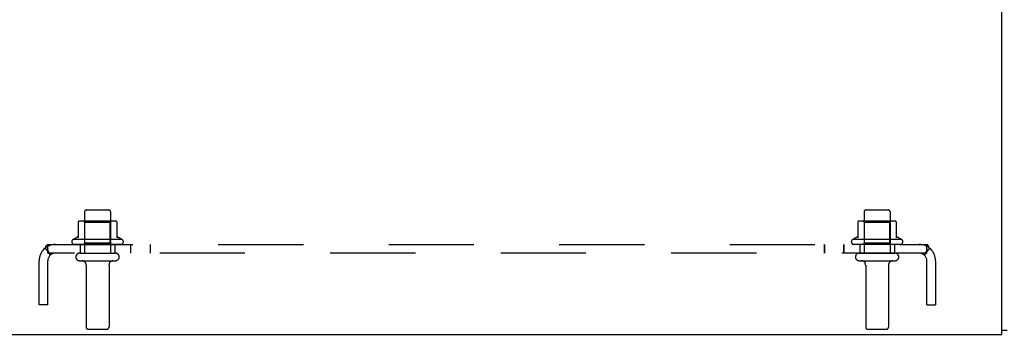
# Model space of a CAD drawing. Header units: inches. Extents: x 0 to 224, y 0 to 145.
# Tile 18 of 41: x 181.45 to 195.65, y 8.94 to 13.49. Entities that reach past the tile are written whole.
import ezdxf

# ---------------------------------------------------------------- set-up
doc = ezdxf.new("R2010")
doc.units = ezdxf.units.IN
doc.header["$LTSCALE"] = 12.302632
doc.header["$MEASUREMENT"] = 0
doc.linetypes.add('HIDDEN', pattern=[0.2, 0.1, -0.1])
doc.layers.get('0').update_dxf_attribs({"linetype": 'CONTINUOUS'})
doc.layers.add('DEFAULT_2', color=8, linetype='HIDDEN')
doc.layers.add('SUBPANELS', color=7, linetype='CONTINUOUS')

msp = doc.modelspace()

# ---------------------------------------------------------------- linework, layer by layer
at = {"color": 3, "linetype": 'Continuous'}
for p, q in [((195.619, 8.938), (195.619, 26.818)), ((180.769, 8.938), (195.619, 8.938))]:
    msp.add_line(p, q, dxfattribs=at)
at = {"color": 7, "linetype": 'Continuous'}
msp.add_line((195.619, 9.001), (195.694, 9.001), dxfattribs=at)
at = {"layer": 'DEFAULT_2', "color": 8, "linetype": 'HIDDEN'}
for p, q in [((182.381, 10.708), (182.381, 10.113)), ((182.411, 10.738), (182.726, 10.738)), ((182.756, 10.708), (182.756, 10.113)), ((193.631, 10.708), (193.631, 10.113)), ((193.661, 10.738), (193.976, 10.738)), ((194.006, 10.708), (194.006, 10.113)), ((182.291, 10.564), (182.291, 10.336)), ((182.824, 10.574), (182.313, 10.574)), ((182.385, 10.554), (182.365, 10.574)), ((182.752, 10.554), (182.385, 10.554)), ((182.385, 10.258), (182.385, 10.554)), ((182.752, 10.554), (182.772, 10.574)), ((182.752, 10.258), (182.752, 10.554)), ((182.846, 10.564), (182.846, 10.336)), ((193.541, 10.564), (193.541, 10.336)), ((194.074, 10.574), (193.563, 10.574)), ((193.635, 10.554), (193.615, 10.574)), ((194.002, 10.554), (193.635, 10.554)), ((193.635, 10.258), (193.635, 10.554)), ((194.002, 10.554), (194.022, 10.574)), ((194.002, 10.258), (194.002, 10.554)), ((194.096, 10.564), (194.096, 10.336)), ((182.924, 10.308), (182.213, 10.308)), ((182.903, 10.238), (182.235, 10.238)), ((182.385, 10.258), (182.365, 10.238)), ((182.752, 10.258), (182.385, 10.258)), ((182.752, 10.258), (182.772, 10.238)), ((194.174, 10.308), (193.463, 10.308)), ((194.153, 10.238), (193.485, 10.238)), ((193.635, 10.258), (193.615, 10.238)), ((194.002, 10.258), (193.635, 10.258)), ((194.002, 10.258), (194.022, 10.238)), ((182.311, 10.113), (182.826, 10.113)), ((193.561, 10.113), (194.076, 10.113)), ((182.311, 10.003), (182.826, 10.003)), ((193.561, 10.003), (194.076, 10.003)), ((182.404, 9.941), (182.404, 9.043)), ((182.734, 9.941), (182.734, 9.043)), ((193.654, 9.941), (193.654, 9.043)), ((193.984, 9.941), (193.984, 9.043)), ((182.434, 9.013), (182.704, 9.013)), ((193.684, 9.013), (193.954, 9.013))]:
    msp.add_line(p, q, dxfattribs=at)
for centre, radius, start, end in [((182.411, 10.708), 0.03, 90, 180), ((182.726, 10.708), 0.03, 0, 90), ((193.661, 10.708), 0.03, 90, 180), ((193.976, 10.708), 0.03, 0, 90), ((182.301, 10.564), 0.01, 95.1938, 180), ((182.313, 10.433), 0.141, 90, 95.2081), ((182.824, 10.433), 0.141, 84.7919, 90), ((182.836, 10.564), 0.01, 0, 84.8062), ((193.551, 10.564), 0.01, 95.1938, 180), ((193.563, 10.433), 0.141, 90, 95.2081), ((194.074, 10.433), 0.141, 84.7919, 90), ((194.086, 10.564), 0.01, 0, 84.8062), ((182.235, 10.277), 0.0384, 124.4497, 270), ((182.569, 9.708), 0.698, 113.9679, 120.6631), ((182.281, 10.355), 0.01, 293.9679, 360), ((182.856, 10.355), 0.01, 180, 246.0321), ((182.569, 9.708), 0.698, 59.3369, 66.0321), ((182.903, 10.277), 0.0384, 270, 55.5503), ((193.485, 10.277), 0.0384, 124.4497, 270), ((193.819, 9.708), 0.698, 113.9679, 120.6631), ((193.531, 10.355), 0.01, 293.9679, 360), ((194.106, 10.355), 0.01, 180, 246.0321), ((193.819, 9.708), 0.698, 59.3369, 66.0321), ((194.153, 10.277), 0.0384, 270, 55.5503), ((182.311, 10.058), 0.055, 90, 270), ((182.826, 10.058), 0.055, 270, 90), ((193.561, 10.058), 0.055, 90, 270), ((194.076, 10.058), 0.055, 270, 90), ((182.341, 9.941), 0.0625, 0, 90), ((182.796, 9.941), 0.0625, 90, 180), ((193.591, 9.941), 0.0625, 0, 90), ((194.046, 9.941), 0.0625, 90, 180), ((182.434, 9.043), 0.03, 180, 270), ((182.704, 9.043), 0.03, 270, 360), ((193.684, 9.043), 0.03, 180, 270), ((193.954, 9.043), 0.03, 270, 360)]:
    msp.add_arc(centre, radius, start, end, dxfattribs=at)
at = {"layer": 'SUBPANELS', "color": 8, "linetype": 'HIDDEN'}
for p, q in [((181.85, 10.238), (194.538, 10.238)), ((181.85, 10.113), (181.85, 10.238)), ((182.319, 10.238), (182.319, 10.113)), ((182.819, 10.238), (182.819, 10.113)), ((183.051, 10.113), (183.051, 10.238)), ((183.331, 10.113), (183.331, 10.238)), ((193.06, 10.113), (193.06, 10.238)), ((193.063, 10.113), (193.063, 10.238)), ((193.34, 10.113), (193.34, 10.238)), ((193.343, 10.113), (193.343, 10.238)), ((193.569, 10.238), (193.569, 10.113)), ((194.069, 10.238), (194.069, 10.113)), ((194.538, 10.113), (194.538, 10.238)), ((181.811, 10.185), (181.89, 10.089)), ((181.85, 10.173), (181.85, 10.169)), ((194.538, 10.113), (181.85, 10.113)), ((194.576, 10.185), (194.497, 10.089)), ((194.538, 10.169), (194.538, 10.173)), ((181.725, 9.363), (181.725, 10.003)), ((181.85, 9.363), (181.85, 10.003)), ((194.537, 9.363), (194.537, 10.003)), ((194.662, 10.003), (194.662, 9.363)), ((181.85, 9.363), (181.725, 9.363)), ((194.537, 9.363), (194.662, 9.363))]:
    msp.add_line(p, q, dxfattribs=at)
for points in [[(181.831, 10.219), (181.834, 10.225), (181.837, 10.231), (181.841, 10.235), (181.845, 10.238), (181.85, 10.238)], [(194.563, 10.205), (194.557, 10.219), (194.554, 10.225), (194.55, 10.231), (194.546, 10.235), (194.542, 10.238), (194.538, 10.238)], [(181.811, 10.185), (181.816, 10.191), (181.821, 10.198), (181.824, 10.205), (181.831, 10.219)], [(181.872, 10.111), (181.872, 10.111), (181.872, 10.111), (181.871, 10.113), (181.87, 10.114), (181.869, 10.116), (181.868, 10.118), (181.867, 10.12), (181.866, 10.122), (181.865, 10.124), (181.864, 10.127), (181.863, 10.129), (181.862, 10.131), (181.861, 10.134), (181.86, 10.136), (181.859, 10.139), (181.858, 10.142), (181.857, 10.144), (181.856, 10.147), (181.855, 10.149), (181.854, 10.152), (181.853, 10.155), (181.853, 10.157), (181.852, 10.16), (181.851, 10.162), (181.851, 10.164), (181.851, 10.167), (181.85, 10.169), (181.85, 10.171), (181.85, 10.172), (181.85, 10.173)], [(181.87, 10.102), (181.865, 10.106), (181.86, 10.11), (181.855, 10.113), (181.85, 10.113)], [(181.869, 10.114), (181.87, 10.113), (181.871, 10.112), (181.872, 10.111), (181.872, 10.111)], [(181.89, 10.089), (181.888, 10.088), (181.885, 10.089), (181.882, 10.091), (181.878, 10.095), (181.87, 10.102)], [(194.497, 10.089), (194.499, 10.088), (194.502, 10.089), (194.505, 10.091), (194.509, 10.095)], [(194.509, 10.095), (194.518, 10.102), (194.523, 10.106), (194.528, 10.11), (194.533, 10.113), (194.538, 10.113)], [(194.516, 10.111), (194.515, 10.111), (194.515, 10.111), (194.516, 10.111), (194.517, 10.112), (194.518, 10.114), (194.518, 10.115)], [(194.538, 10.173), (194.538, 10.173), (194.538, 10.173), (194.538, 10.172), (194.537, 10.17), (194.537, 10.168), (194.537, 10.167), (194.536, 10.165), (194.536, 10.162), (194.535, 10.16), (194.535, 10.158), (194.534, 10.156), (194.534, 10.154), (194.533, 10.151), (194.532, 10.149), (194.532, 10.147), (194.531, 10.145), (194.53, 10.142), (194.529, 10.14), (194.528, 10.138), (194.528, 10.136), (194.527, 10.134), (194.526, 10.132), (194.525, 10.13), (194.524, 10.128), (194.523, 10.126), (194.522, 10.124), (194.521, 10.122), (194.52, 10.12), (194.519, 10.118), (194.518, 10.116), (194.518, 10.114), (194.517, 10.113), (194.516, 10.111), (194.516, 10.111)], [(194.576, 10.185), (194.571, 10.191), (194.567, 10.198), (194.563, 10.205)]]:
    msp.add_lwpolyline(points, dxfattribs=at)
for centre, radius, start, end in [((181.96, 10.003), 0.235, 90, 180), ((194.427, 10.003), 0.235, 0, 90), ((181.96, 10.003), 0.11, 90, 180), ((194.427, 10.003), 0.11, 0, 90)]:
    msp.add_arc(centre, radius, start, end, dxfattribs=at)

doc.saveas('drawing.dxf')
